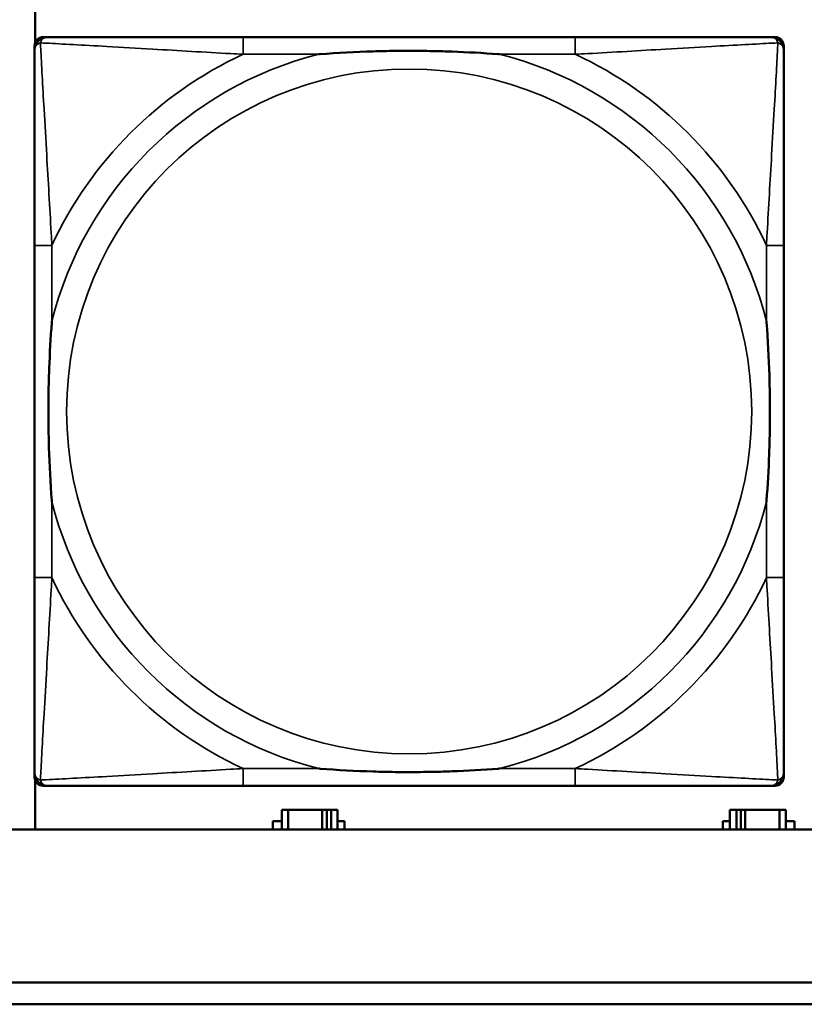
# Model space of a CAD drawing. Header units: inches. Extents: x 1.4 to 53.9, y 1.3 to 58.
# Tile 101 of 227: x 25.134 to 25.852, y 39.271 to 40.172. Entities that reach past the tile are written whole.
import ezdxf

# ---------------------------------------------------------------- set-up
doc = ezdxf.new("R2010")
doc.units = ezdxf.units.IN
doc.header["$MEASUREMENT"] = 0
doc.layers.add('Visible (ANSI)', color=7, linetype='Continuous', lineweight=50)
doc.layers.add('Visible Narrow (ANSI)', color=7, linetype='Continuous', lineweight=35)

msp = doc.modelspace()

# ---------------------------------------------------------------- linework, layer by layer
at = {"layer": 'Visible (ANSI)'}
for p, q in [((25.14858, 40.1511), (25.14858, 40.19617)), ((25.15601, 40.15637), (25.15996, 40.15637)), ((25.64262, 40.15637), (25.3387, 40.15637)), ((25.82137, 40.15637), (25.8253, 40.15637)), ((25.14814, 39.4792), (25.14814, 40.14849)), ((25.83318, 40.14849), (25.83318, 40.14455)), ((25.14815, 39.96581), (25.14815, 39.66189)), ((25.83318, 39.66189), (25.83318, 39.96581)), ((25.83318, 39.48315), (25.83318, 39.4792)), ((25.14858, 39.43144), (25.14858, 39.47659)), ((25.8253, 39.47133), (25.15601, 39.47133)), ((25.3387, 39.47133), (25.64262, 39.47133)), ((25.37991, 39.44942), (25.37408, 39.44942)), ((25.37408, 39.44942), (25.37408, 39.43144)), ((25.37991, 39.44942), (25.41121, 39.44942)), ((25.37991, 39.43144), (25.37991, 39.44942)), ((25.41121, 39.43144), (25.41121, 39.44942)), ((25.41121, 39.44942), (25.41528, 39.44942)), ((25.41528, 39.44942), (25.41528, 39.43144)), ((25.41528, 39.44942), (25.41925, 39.44942)), ((25.42508, 39.44942), (25.41925, 39.44942)), ((25.41925, 39.44942), (25.41925, 39.43144)), ((25.42508, 39.43144), (25.42508, 39.44942)), ((25.78991, 39.44942), (25.78408, 39.44942)), ((25.78408, 39.44942), (25.78408, 39.43144)), ((25.78991, 39.44942), (25.79389, 39.44942)), ((25.78991, 39.43144), (25.78991, 39.44942)), ((25.79389, 39.43144), (25.79389, 39.44942)), ((25.79389, 39.44942), (25.79796, 39.44942)), ((25.79796, 39.44942), (25.79796, 39.43144)), ((25.79796, 39.44942), (25.82925, 39.44942)), ((25.82925, 39.44942), (25.82925, 39.43144)), ((25.83508, 39.44942), (25.82925, 39.44942)), ((25.83508, 39.43144), (25.83508, 39.44942)), ((25.36598, 39.43144), (25.36598, 39.43892)), ((25.36598, 39.43892), (25.37408, 39.43892)), ((25.42508, 39.43892), (25.43156, 39.43892)), ((25.43156, 39.43892), (25.43156, 39.43144)), ((25.77761, 39.43144), (25.77761, 39.43892)), ((25.77761, 39.43892), (25.78408, 39.43892)), ((25.83508, 39.43892), (25.84319, 39.43892)), ((25.84319, 39.43892), (25.84319, 39.43144)), ((36.52274, 39.43144), (19.42871, 39.43144)), ((19.42871, 39.29144), (27.57573, 39.29144)), ((27.57573, 39.27144), (19.42871, 39.27144))]:
    msp.add_line(p, q, dxfattribs=at)
for centre, radius, start, end in [((25.15601, 40.14849), 0.00787, 90, 180), ((25.15996, 40.14455), 0.01181, 90.00001, 180), ((25.82137, 40.14455), 0.01181, 0, 89.99999), ((25.8253, 40.14849), 0.00787, 0, 90), ((25.15996, 39.48315), 0.01181, 180, 269.99999), ((25.82137, 39.48315), 0.01181, 270.00001, 360), ((25.15601, 39.4792), 0.00787, 180, 270), ((25.8253, 39.4792), 0.00787, 270, 0)]:
    msp.add_arc(centre, radius, start, end, dxfattribs=at)
for points, knots in [([(25.3387, 40.15637), (25.33512, 40.15637), (25.33154, 40.15637), (25.32794, 40.15637), (25.29473, 40.15637), (25.26103, 40.15637), (25.23016, 40.15637), (25.20322, 40.15637), (25.17767, 40.15637), (25.16424, 40.15637), (25.16262, 40.15637), (25.16119, 40.15637), (25.15996, 40.15637)], [0, 0, 0, 0, 0.0272471, 0.0272471, 0.0272471, 0.2790553, 0.2790553, 0.2790553, 0.4988354, 0.4988354, 0.4988354, 0.5252205, 0.5252205, 0.5252205, 0.5252205]), ([(25.82137, 40.15637), (25.80648, 40.15637), (25.76488, 40.15637), (25.72423, 40.15637), (25.6977, 40.15637), (25.66985, 40.15637), (25.64262, 40.15637)], [-0.5252205, -0.5252205, -0.5252205, -0.5252205, -0.20743, -0.20743, -0.20743, 0, 0, 0, 0]), ([(25.14815, 40.14455), (25.14815, 40.12967), (25.14815, 40.08807), (25.14815, 40.04742), (25.14815, 40.02089), (25.14815, 39.99303), (25.14815, 39.96581)], [-0.5252205, -0.5252205, -0.5252205, -0.5252205, -0.20743, -0.20743, -0.20743, 0, 0, 0, 0]), ([(25.40791, 40.14062), (25.40835, 40.14065), (25.40879, 40.14068), (25.42529, 40.14193), (25.44135, 40.14279), (25.46431, 40.14349), (25.47101, 40.14364), (25.48018, 40.14375), (25.48265, 40.14377), (25.48673, 40.14379), (25.48834, 40.14379), (25.49147, 40.1438), (25.49299, 40.14379), (25.49656, 40.14378), (25.49861, 40.14377), (25.50479, 40.14371), (25.50892, 40.14365), (25.51865, 40.14345), (25.52425, 40.14329), (25.54401, 40.14257), (25.55806, 40.14178), (25.57254, 40.14068), (25.57297, 40.14065), (25.57341, 40.14062)], [-0.416114, -0.416114, -0.416114, -0.416114, -0.4127691, -0.4127691, -0.2896446, -0.2896446, -0.2388934, -0.2388934, -0.2201881, -0.2201881, -0.2080204, -0.2080204, -0.196499, -0.196499, -0.1809939, -0.1809939, -0.149741, -0.149741, -0.1073162, -0.1073162, 0, 0, 0.0033356, 0.0033356, 0.0033356, 0.0033356]), ([(25.83318, 39.96581), (25.83318, 39.96939), (25.83318, 39.97298), (25.83318, 39.97657), (25.83318, 40.00978), (25.83318, 40.04348), (25.83318, 40.07435), (25.83318, 40.10129), (25.83318, 40.12684), (25.83318, 40.14027), (25.83318, 40.14189), (25.83318, 40.14332), (25.83318, 40.14455)], [0, 0, 0, 0, 0.0272471, 0.0272471, 0.0272471, 0.2790553, 0.2790553, 0.2790553, 0.4988354, 0.4988354, 0.4988354, 0.5252205, 0.5252205, 0.5252205, 0.5252205]), ([(25.16389, 39.7311), (25.16386, 39.73154), (25.16383, 39.73198), (25.16258, 39.74848), (25.16172, 39.76454), (25.16102, 39.7875), (25.16088, 39.7942), (25.16076, 39.80337), (25.16074, 39.80584), (25.16072, 39.80992), (25.16072, 39.81153), (25.16072, 39.81466), (25.16072, 39.81618), (25.16073, 39.81975), (25.16074, 39.8218), (25.1608, 39.82798), (25.16086, 39.83211), (25.16107, 39.84184), (25.16123, 39.84744), (25.16195, 39.8672), (25.16274, 39.88124), (25.16383, 39.89572), (25.16386, 39.89616), (25.16389, 39.8966)], [-0.416114, -0.416114, -0.416114, -0.416114, -0.4127691, -0.4127691, -0.2896446, -0.2896446, -0.2388934, -0.2388934, -0.2201881, -0.2201881, -0.2080204, -0.2080204, -0.196499, -0.196499, -0.1809939, -0.1809939, -0.149741, -0.149741, -0.1073162, -0.1073162, 0, 0, 0.0033356, 0.0033356, 0.0033356, 0.0033356]), ([(25.81743, 39.8966), (25.81746, 39.89616), (25.8175, 39.89572), (25.81874, 39.87922), (25.8196, 39.86316), (25.82031, 39.8402), (25.82045, 39.8335), (25.82056, 39.82433), (25.82058, 39.82186), (25.8206, 39.81778), (25.82061, 39.81617), (25.82061, 39.81304), (25.82061, 39.81152), (25.82059, 39.80795), (25.82058, 39.8059), (25.82052, 39.79972), (25.82046, 39.79559), (25.82026, 39.78586), (25.8201, 39.78026), (25.81938, 39.7605), (25.81859, 39.74646), (25.8175, 39.73198), (25.81746, 39.73154), (25.81743, 39.7311)], [-0.416114, -0.416114, -0.416114, -0.416114, -0.4127691, -0.4127691, -0.2896446, -0.2896446, -0.2388934, -0.2388934, -0.2201881, -0.2201881, -0.2080204, -0.2080204, -0.196499, -0.196499, -0.1809939, -0.1809939, -0.149741, -0.149741, -0.1073162, -0.1073162, 0, 0, 0.0033356, 0.0033356, 0.0033356, 0.0033356]), ([(25.14815, 39.66189), (25.14815, 39.63467), (25.14815, 39.60681), (25.14815, 39.58028), (25.14815, 39.53963), (25.14815, 39.49803), (25.14815, 39.48315)], [3.9382945, 3.9382945, 3.9382945, 3.9382945, 4.1457245, 4.1457245, 4.1457245, 4.463515, 4.463515, 4.463515, 4.463515]), ([(25.83318, 39.48315), (25.83318, 39.49803), (25.83318, 39.53963), (25.83318, 39.58028), (25.83318, 39.60681), (25.83318, 39.63467), (25.83318, 39.66189)], [-0.5252205, -0.5252205, -0.5252205, -0.5252205, -0.20743, -0.20743, -0.20743, 0, 0, 0, 0]), ([(25.57341, 39.48708), (25.57297, 39.48705), (25.57254, 39.48702), (25.55806, 39.48592), (25.54401, 39.48513), (25.52425, 39.48441), (25.51865, 39.48425), (25.50892, 39.48405), (25.50479, 39.48399), (25.49861, 39.48393), (25.49656, 39.48392), (25.49299, 39.48391), (25.49147, 39.4839), (25.48834, 39.48391), (25.48673, 39.48391), (25.48265, 39.48393), (25.48018, 39.48395), (25.47101, 39.48406), (25.46431, 39.48421), (25.44135, 39.48491), (25.42529, 39.48577), (25.40879, 39.48702), (25.40835, 39.48705), (25.40791, 39.48708)], [-0.4149464, -0.4149464, -0.4149464, -0.4149464, -0.41162, -0.41162, -0.3046026, -0.3046026, -0.2622958, -0.2622958, -0.23113, -0.23113, -0.215668, -0.215668, -0.2041787, -0.2041787, -0.1920448, -0.1920448, -0.1733916, -0.1733916, -0.1227817, -0.1227817, 0, 0, 0.0033356, 0.0033356, 0.0033356, 0.0033356]), ([(25.15996, 39.47133), (25.17484, 39.47133), (25.21645, 39.47133), (25.25709, 39.47133), (25.28362, 39.47133), (25.31148, 39.47133), (25.3387, 39.47133)], [-0.5252205, -0.5252205, -0.5252205, -0.5252205, -0.20743, -0.20743, -0.20743, 0, 0, 0, 0]), ([(25.64262, 39.47133), (25.66985, 39.47133), (25.6977, 39.47133), (25.72423, 39.47133), (25.76488, 39.47133), (25.80648, 39.47133), (25.82137, 39.47133)], [3.9382945, 3.9382945, 3.9382945, 3.9382945, 4.1457245, 4.1457245, 4.1457245, 4.463515, 4.463515, 4.463515, 4.463515])]:
    msp.add_open_spline(points, degree=3, knots=knots, dxfattribs=at)
at = {"layer": 'Visible Narrow (ANSI)'}
for p, q in [((25.3387, 40.15637), (25.3387, 40.14062)), ((25.64262, 40.15637), (25.64262, 40.14062)), ((25.3387, 40.14062), (25.40791, 40.14062)), ((25.57341, 40.14062), (25.64262, 40.14062)), ((25.16389, 39.96581), (25.14815, 39.96581)), ((25.16389, 39.8966), (25.16389, 39.96581)), ((25.83318, 39.96581), (25.81743, 39.96581)), ((25.81743, 39.96581), (25.81743, 39.8966)), ((25.16389, 39.66189), (25.16389, 39.7311)), ((25.81743, 39.7311), (25.81743, 39.66189)), ((25.16389, 39.66189), (25.14815, 39.66189)), ((25.83318, 39.66189), (25.81743, 39.66189)), ((25.3387, 39.48708), (25.3387, 39.47133)), ((25.40791, 39.48708), (25.3387, 39.48708)), ((25.64262, 39.48708), (25.57341, 39.48708)), ((25.64262, 39.48708), (25.64262, 39.47133))]:
    msp.add_line(p, q, dxfattribs=at)
msp.add_circle((25.49066, 39.81385), 0.31328, dxfattribs=at)
for radius, start, end in [(0.33708, 104.21029, 165.78971), (0.36037, 114.94069, 155.05931), (0.33708, 14.21029, 75.78971), (0.36037, 24.94069, 65.05931), (0.33708, 194.21029, 255.78971), (0.33708, 284.21029, 345.78971), (0.36037, 204.94069, 245.05931), (0.36037, 294.94069, 335.05931)]:
    msp.add_arc((25.49066, 39.81385), radius, start, end, dxfattribs=at)
for points, knots in [([(25.14815, 40.14455), (25.14815, 40.14517), (25.14822, 40.14572), (25.14846, 40.14671), (25.14862, 40.14715), (25.14896, 40.1478), (25.1491, 40.14804), (25.14936, 40.14842), (25.14947, 40.14856), (25.1498, 40.14896), (25.15005, 40.14921), (25.15076, 40.14982), (25.15126, 40.15016), (25.15231, 40.15069), (25.15284, 40.15091), (25.15343, 40.15108)], [-0.02627331, -0.02627331, -0.02627331, -0.02627331, -0.02158775, -0.02158775, -0.01736415, -0.01736415, -0.0147244, -0.0147244, -0.01307456, -0.01307456, -0.00977487, -0.00977487, -0.00449537, -0.00449537, 0.00012419, 0.00012419, 0.00012419, 0.00012419]), ([(25.15343, 40.15108), (25.15361, 40.15167), (25.15382, 40.15221), (25.15436, 40.15325), (25.15469, 40.15375), (25.1553, 40.15446), (25.15555, 40.15471), (25.15596, 40.15504), (25.15609, 40.15515), (25.15647, 40.15541), (25.15671, 40.15555), (25.15737, 40.15589), (25.1578, 40.15605), (25.15879, 40.15629), (25.15935, 40.15637), (25.15996, 40.15637)], [-0.00012419, -0.00012419, -0.00012419, -0.00012419, 0.00449537, 0.00449537, 0.00977487, 0.00977487, 0.01307456, 0.01307456, 0.0147244, 0.0147244, 0.01736415, 0.01736415, 0.02158775, 0.02158775, 0.02627331, 0.02627331, 0.02627331, 0.02627331]), ([(25.16389, 39.96581), (25.16369, 39.96956), (25.16348, 39.97333), (25.16196, 40.00069), (25.16053, 40.02487), (25.15832, 40.06271), (25.15751, 40.07677), (25.15551, 40.112), (25.15443, 40.13212), (25.15361, 40.14755), (25.15352, 40.14939), (25.15343, 40.15108)], [0, 0, 0, 0, 0.0278591, 0.0278591, 0.201273, 0.201273, 0.3066357, 0.3066357, 0.475216, 0.475216, 0.5007189, 0.5007189, 0.5007189, 0.5007189]), ([(25.15343, 40.15108), (25.15513, 40.15099), (25.15696, 40.1509), (25.17239, 40.15009), (25.19251, 40.149), (25.22775, 40.147), (25.2418, 40.14619), (25.27964, 40.14398), (25.30382, 40.14255), (25.33118, 40.14103), (25.33495, 40.14082), (25.3387, 40.14062)], [-0.5007189, -0.5007189, -0.5007189, -0.5007189, -0.475216, -0.475216, -0.3066357, -0.3066357, -0.201273, -0.201273, -0.0278591, -0.0278591, 0, 0, 0, 0]), ([(25.64262, 40.14062), (25.64637, 40.14082), (25.65015, 40.14103), (25.6775, 40.14255), (25.70168, 40.14398), (25.73952, 40.14619), (25.75358, 40.147), (25.78881, 40.149), (25.80893, 40.15009), (25.82436, 40.1509), (25.8262, 40.15099), (25.82789, 40.15108)], [0, 0, 0, 0, 0.0278591, 0.0278591, 0.201273, 0.201273, 0.3066357, 0.3066357, 0.475216, 0.475216, 0.5007189, 0.5007189, 0.5007189, 0.5007189]), ([(25.82789, 40.15108), (25.82781, 40.14939), (25.82771, 40.14755), (25.8269, 40.13212), (25.82581, 40.112), (25.82382, 40.07677), (25.823, 40.06271), (25.8208, 40.02487), (25.81936, 40.00069), (25.81784, 39.97333), (25.81763, 39.96956), (25.81743, 39.96581)], [-0.5007189, -0.5007189, -0.5007189, -0.5007189, -0.475216, -0.475216, -0.3066357, -0.3066357, -0.201273, -0.201273, -0.0278591, -0.0278591, 0, 0, 0, 0]), ([(25.82137, 40.15637), (25.82198, 40.15637), (25.82254, 40.15629), (25.82352, 40.15605), (25.82396, 40.15589), (25.82461, 40.15555), (25.82486, 40.15541), (25.82523, 40.15515), (25.82537, 40.15504), (25.82577, 40.15471), (25.82603, 40.15446), (25.82664, 40.15375), (25.82697, 40.15325), (25.8275, 40.15221), (25.82772, 40.15167), (25.82789, 40.15108)], [-0.02627331, -0.02627331, -0.02627331, -0.02627331, -0.02158775, -0.02158775, -0.01736415, -0.01736415, -0.0147244, -0.0147244, -0.01307456, -0.01307456, -0.00977487, -0.00977487, -0.00449537, -0.00449537, 0.00012419, 0.00012419, 0.00012419, 0.00012419]), ([(25.82789, 40.15108), (25.82848, 40.15091), (25.82902, 40.15069), (25.83007, 40.15016), (25.83056, 40.14982), (25.83127, 40.14921), (25.83152, 40.14896), (25.83186, 40.14856), (25.83196, 40.14842), (25.83222, 40.14804), (25.83237, 40.1478), (25.8327, 40.14715), (25.83286, 40.14671), (25.83311, 40.14572), (25.83318, 40.14517), (25.83318, 40.14455)], [-0.00012419, -0.00012419, -0.00012419, -0.00012419, 0.00449537, 0.00449537, 0.00977487, 0.00977487, 0.01307456, 0.01307456, 0.0147244, 0.0147244, 0.01736415, 0.01736415, 0.02158775, 0.02158775, 0.02627331, 0.02627331, 0.02627331, 0.02627331]), ([(25.15343, 39.47662), (25.15352, 39.47831), (25.15361, 39.48015), (25.15443, 39.49558), (25.15551, 39.5157), (25.15751, 39.55093), (25.15832, 39.56499), (25.16053, 39.60283), (25.16196, 39.62701), (25.16348, 39.65437), (25.16369, 39.65814), (25.16389, 39.66189)], [-4.4390134, -4.4390134, -4.4390134, -4.4390134, -4.4135105, -4.4135105, -4.2449302, -4.2449302, -4.1395675, -4.1395675, -3.9661536, -3.9661536, -3.9382945, -3.9382945, -3.9382945, -3.9382945]), ([(25.81743, 39.66189), (25.81763, 39.65814), (25.81784, 39.65437), (25.81936, 39.62701), (25.8208, 39.60283), (25.823, 39.56499), (25.82382, 39.55093), (25.82581, 39.5157), (25.8269, 39.49558), (25.82771, 39.48015), (25.82781, 39.47831), (25.82789, 39.47662)], [0, 0, 0, 0, 0.0278591, 0.0278591, 0.201273, 0.201273, 0.3066357, 0.3066357, 0.475216, 0.475216, 0.5007189, 0.5007189, 0.5007189, 0.5007189]), ([(25.15343, 39.47662), (25.15284, 39.47679), (25.15231, 39.47701), (25.15126, 39.47754), (25.15076, 39.47788), (25.15005, 39.47849), (25.1498, 39.47874), (25.14947, 39.47914), (25.14936, 39.47928), (25.1491, 39.47966), (25.14896, 39.4799), (25.14862, 39.48055), (25.14846, 39.48099), (25.14822, 39.48198), (25.14815, 39.48253), (25.14815, 39.48315)], [-0.00012419, -0.00012419, -0.00012419, -0.00012419, 0.00449537, 0.00449537, 0.00977487, 0.00977487, 0.01307456, 0.01307456, 0.0147244, 0.0147244, 0.01736415, 0.01736415, 0.02158775, 0.02158775, 0.02627331, 0.02627331, 0.02627331, 0.02627331]), ([(25.3387, 39.48708), (25.33495, 39.48688), (25.33118, 39.48667), (25.30382, 39.48515), (25.27964, 39.48372), (25.2418, 39.48151), (25.22775, 39.4807), (25.19251, 39.4787), (25.17239, 39.47761), (25.15696, 39.4768), (25.15513, 39.47671), (25.15343, 39.47662)], [0, 0, 0, 0, 0.0278591, 0.0278591, 0.201273, 0.201273, 0.3066357, 0.3066357, 0.475216, 0.475216, 0.5007189, 0.5007189, 0.5007189, 0.5007189]), ([(25.82789, 39.47662), (25.8262, 39.47671), (25.82436, 39.4768), (25.80893, 39.47761), (25.78881, 39.4787), (25.75358, 39.4807), (25.73952, 39.48151), (25.70168, 39.48372), (25.6775, 39.48515), (25.65015, 39.48667), (25.64637, 39.48688), (25.64262, 39.48708)], [-4.4390134, -4.4390134, -4.4390134, -4.4390134, -4.4135105, -4.4135105, -4.2449302, -4.2449302, -4.1395675, -4.1395675, -3.9661536, -3.9661536, -3.9382945, -3.9382945, -3.9382945, -3.9382945]), ([(25.83318, 39.48315), (25.83318, 39.48253), (25.83311, 39.48198), (25.83286, 39.48099), (25.8327, 39.48055), (25.83237, 39.4799), (25.83222, 39.47966), (25.83196, 39.47928), (25.83186, 39.47914), (25.83152, 39.47874), (25.83127, 39.47849), (25.83056, 39.47788), (25.83007, 39.47754), (25.82902, 39.47701), (25.82848, 39.47679), (25.82789, 39.47662)], [-0.02627331, -0.02627331, -0.02627331, -0.02627331, -0.02158775, -0.02158775, -0.01736415, -0.01736415, -0.0147244, -0.0147244, -0.01307456, -0.01307456, -0.00977487, -0.00977487, -0.00449537, -0.00449537, 0.00012419, 0.00012419, 0.00012419, 0.00012419]), ([(25.15996, 39.47133), (25.15935, 39.47133), (25.15879, 39.47141), (25.1578, 39.47165), (25.15737, 39.47181), (25.15671, 39.47215), (25.15647, 39.47229), (25.15609, 39.47255), (25.15596, 39.47266), (25.15555, 39.47299), (25.1553, 39.47324), (25.15469, 39.47395), (25.15436, 39.47445), (25.15382, 39.4755), (25.15361, 39.47603), (25.15343, 39.47662)], [-0.02627331, -0.02627331, -0.02627331, -0.02627331, -0.02158775, -0.02158775, -0.01736415, -0.01736415, -0.0147244, -0.0147244, -0.01307456, -0.01307456, -0.00977487, -0.00977487, -0.00449537, -0.00449537, 0.00012419, 0.00012419, 0.00012419, 0.00012419]), ([(25.82789, 39.47662), (25.82772, 39.47603), (25.8275, 39.4755), (25.82697, 39.47445), (25.82664, 39.47395), (25.82603, 39.47324), (25.82577, 39.47299), (25.82537, 39.47266), (25.82523, 39.47255), (25.82486, 39.47229), (25.82461, 39.47215), (25.82396, 39.47181), (25.82352, 39.47165), (25.82254, 39.47141), (25.82198, 39.47133), (25.82137, 39.47133)], [-0.00012419, -0.00012419, -0.00012419, -0.00012419, 0.00449537, 0.00449537, 0.00977487, 0.00977487, 0.01307456, 0.01307456, 0.0147244, 0.0147244, 0.01736415, 0.01736415, 0.02158775, 0.02158775, 0.02627331, 0.02627331, 0.02627331, 0.02627331])]:
    msp.add_open_spline(points, degree=3, knots=knots, dxfattribs=at)

doc.saveas('drawing.dxf')
